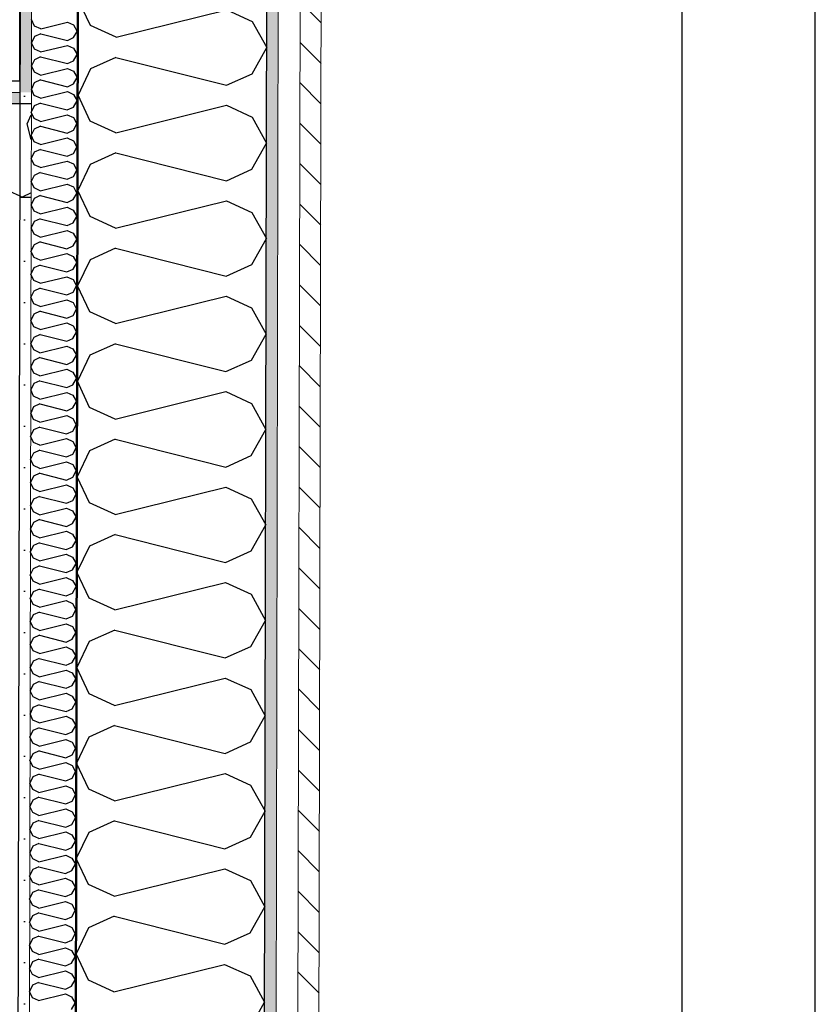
# Model space of a CAD drawing. Header units: millimetres. Extents: x -3836 to 10135, y -3581 to 11389.
# Tile 35 of 47: x 7533 to 8368, y 4438 to 5471. Entities that reach past the tile are written whole.
import ezdxf
from ezdxf.enums import TextEntityAlignment as Align

# ---------------------------------------------------------------- set-up
doc = ezdxf.new("R2010")
doc.units = ezdxf.units.MM
doc.header["$LTSCALE"] = 0.5
doc.header["$MEASUREMENT"] = 0
doc.linetypes.add('Over snittplan', pattern=[260, 150, -50, 10, -50])
doc.linetypes.add('PLINE', pattern=[0])
for name, color, linetype in [('231- Bærende yttervegger (Skravur)(Nye konstruksjoner)', 7, 'Continuous'), ('231- Bærende yttervegger(Nye konstruksjoner)', 7, 'Continuous'), ('242- Ikke-bærende innervegger (Skravur)(Nye konstruksjoner)', 7, 'Continuous'), ('242- Ikke-bærende innervegger(Nye konstruksjoner)', 7, 'Continuous'), ('252- Gulv på grunn_ bunnplate(Nye konstruksjoner)', 7, 'Continuous'), ('261- Primærkonstruksjon (tak)(Nye konstruksjoner)', 7, 'Continuous'), ('265- Gesimser_ takrenner og nedløp(Nye konstruksjoner)', 7, 'Continuous'), ('275- Skap og reoler(Nye konstruksjoner)', 7, 'Continuous'), ('862- M___Nettoareal(Nye konstruksjoner)', 7, 'Continuous'), ('862- M___Nettoareal(Polylinje)(Nye konstruksjoner)', 7, 'Continuous'), ('862- M___Nettoareal(Tekst)(Nye konstruksjoner)', 7, 'Continuous')]:
    doc.layers.add(name, color=color, linetype=linetype)
doc.layers.add('235- Utvendig kledning og overflate(Nye konstruksjoner)', color=7, linetype='Continuous', lineweight=0)
doc.layers.add('236- Innvendig kledning og overflate(Nye konstruksjoner)', color=7, linetype='Continuous', lineweight=0)
doc.styles.add('GENERATED_STYLE_1', font='arial.ttf')
pattern_1 = [(0, (0, 0), (0, 43.30127), [0, -25]), (0, (12.5, 21.65), (0, 43.30127), [0, -25])]

# ---------------------------------------------------------------- blocks, each defined once
blk = doc.blocks.new('Soverom_3_6', base_point=(5938.9, 6191.4))
at = {"layer": '862- M___Nettoareal(Polylinje)(Nye konstruksjoner)', "linetype": 'PLINE', "flags": 128}
blk.add_lwpolyline([(4641.9, 8929.6), (4641.9, 6731), (4405.4, 6731), (4405.4, 5407), (7532.8, 5407), (7540.4, 8929.6)], close=True, dxfattribs=at)
at = {"layer": '862- M___Nettoareal(Tekst)(Nye konstruksjoner)', "style": 'GENERATED_STYLE_1'}
for tag, height, p in [('DUMMY_862', 100, (5466.4, 6505.7)), ('DUMMY_861', 100, (5390.1, 6482.8)), ('DUMMY_863', 200, (6487.6, 6348.5)), ('ROOM_NAME', 200, (5390.1, 6302.8)), ('DUMMY_864', 100, (5390.1, 6034.2))]:
    blk.add_attdef(tag, text='', height=height, dxfattribs=at).set_placement(p, align=Align.TOP_LEFT)
blk = doc.blocks.new('*X97')
at = {"layer": '242- Ikke-bærende innervegger (Skravur)(Nye konstruksjoner)', "linetype": 'PLINE'}
for p, q in [((7540.5, 5362.1), (7544.7, 5371.5)), ((7544.7, 5345.4), (7540.5, 5362.1)), ((7532.6, 5286.3), (7535.3, 5285)), ((7544.6, 5289.4), (7535.3, 5285))]:
    blk.add_line(p, q, dxfattribs=at)
blk = doc.blocks.new('*X98')
at = {"layer": '242- Ikke-bærende innervegger (Skravur)(Nye konstruksjoner)', "linetype": 'PLINE'}
blk.add_line((7521.8, 5291.4), (7532.6, 5286.3), dxfattribs=at)
blk = doc.blocks.new('Garderobe 02[3]', base_point=(6832.8, 6607))
at = {"layer": '275- Skap og reoler(Nye konstruksjoner)', "linetype": 'PLINE', "flags": 128}
blk.add_lwpolyline([(6832.8, 6607), (6832.8, 5407), (7532.8, 5407), (7532.8, 6607)], close=True, dxfattribs=at)
blk = doc.blocks.new('Takrenne[50]', base_point=(8297.7, -1472.4))
at = {"layer": '265- Gesimser_ takrenner og nedløp(Nye konstruksjoner)', "linetype": 'PLINE', "flags": 128}
blk.add_lwpolyline([(8367.7, -1472.4), (8367.7, 9549.6), (8227.7, 9549.6), (8227.7, -1472.4)], close=True, dxfattribs=at)
blk = doc.blocks.new('*X200')
at = {"layer": '231- Bærende yttervegger (Skravur)(Nye konstruksjoner)', "linetype": 'PLINE'}
for p, q in [((7548.1, 5464.6), (7545, 5471.3)), ((7554.6, 5461.6), (7582.7, 5468.6)), ((7582.7, 5468.6), (7589.2, 5465.7)), ((7554.6, 5461.6), (7548.1, 5464.6)), ((7554.6, 5456.5), (7548.1, 5453.6)), ((7554.6, 5456.5), (7582.7, 5449.4)), ((7589.2, 5465.7), (7592.9, 5459)), ((7589.2, 5452.4), (7592.9, 5459)), ((7548.1, 5453.6), (7544.9, 5447)), ((7548, 5440.3), (7544.9, 5447)), ((7582.7, 5449.4), (7589.2, 5452.4)), ((7554.5, 5437.4), (7548, 5440.3)), ((7554.5, 5437.4), (7582.7, 5444.3)), ((7582.7, 5444.3), (7589.2, 5441.4)), ((7589.2, 5441.4), (7592.9, 5434.7)), ((7548, 5429.3), (7544.8, 5422.7)), ((7554.5, 5432.3), (7548, 5429.3)), ((7554.5, 5432.3), (7582.7, 5425.2)), ((7582.7, 5425.2), (7589.2, 5428.1)), ((7589.2, 5428.1), (7592.9, 5434.7)), ((7548, 5416.1), (7544.8, 5422.7)), ((7554.5, 5413.1), (7548, 5416.1)), ((7554.5, 5413.1), (7582.6, 5420.1)), ((7582.6, 5420.1), (7589.1, 5417.1)), ((7589.1, 5417.1), (7592.8, 5410.5)), ((7547.9, 5405), (7544.8, 5398.4)), ((7554.5, 5408), (7547.9, 5405)), ((7554.5, 5408), (7582.6, 5400.9)), ((7589.1, 5403.8), (7592.8, 5410.5)), ((7547.9, 5391.8), (7544.8, 5398.4)), ((7554.4, 5388.8), (7582.6, 5395.8)), ((7582.6, 5400.9), (7589.1, 5403.8)), ((7582.6, 5395.8), (7589.1, 5392.8)), ((7554.4, 5388.8), (7547.9, 5391.8)), ((7554.4, 5383.7), (7547.9, 5380.8)), ((7554.4, 5383.7), (7582.5, 5376.6)), ((7589.1, 5392.8), (7592.8, 5386.2)), ((7589.1, 5379.5), (7592.8, 5386.2)), ((7547.9, 5380.8), (7544.7, 5374.1)), ((7547.9, 5367.5), (7544.7, 5374.1)), ((7582.5, 5376.6), (7589.1, 5379.5)), ((7554.4, 5364.5), (7547.9, 5367.5)), ((7554.4, 5364.5), (7582.5, 5371.5)), ((7582.5, 5371.5), (7589, 5368.5)), ((7589, 5368.5), (7592.7, 5361.9)), ((7547.8, 5356.5), (7544.7, 5349.9)), ((7554.4, 5359.4), (7547.8, 5356.5)), ((7554.4, 5359.4), (7582.5, 5352.3)), ((7582.5, 5352.3), (7589, 5355.3)), ((7589, 5355.3), (7592.7, 5361.9)), ((7547.8, 5343.2), (7544.7, 5349.9)), ((7554.3, 5340.2), (7547.8, 5343.2)), ((7554.3, 5340.2), (7582.5, 5347.2)), ((7582.5, 5347.2), (7589, 5344.2)), ((7589, 5344.2), (7592.7, 5337.6)), ((7547.8, 5332.2), (7544.6, 5325.6)), ((7554.3, 5335.1), (7547.8, 5332.2)), ((7554.3, 5335.1), (7582.4, 5328)), ((7588.9, 5331), (7592.7, 5337.6)), ((7547.8, 5318.9), (7544.6, 5325.6)), ((7554.3, 5316), (7582.4, 5322.9)), ((7582.4, 5328), (7588.9, 5331)), ((7582.4, 5322.9), (7588.9, 5320)), ((7554.3, 5316), (7547.8, 5318.9)), ((7588.9, 5320), (7592.6, 5313.3)), ((7588.9, 5306.7), (7592.6, 5313.3)), ((7547.7, 5307.9), (7544.6, 5301.3)), ((7547.7, 5294.7), (7544.6, 5301.3)), ((7554.2, 5310.9), (7547.7, 5307.9)), ((7554.2, 5310.9), (7582.4, 5303.8)), ((7582.4, 5303.8), (7588.9, 5306.7)), ((7554.2, 5291.7), (7547.7, 5294.7)), ((7554.2, 5291.7), (7582.4, 5298.7)), ((7582.4, 5298.7), (7588.9, 5295.7)), ((7588.9, 5295.7), (7592.6, 5289)), ((7547.7, 5283.6), (7544.5, 5277)), ((7554.2, 5286.6), (7547.7, 5283.6)), ((7554.2, 5286.6), (7582.3, 5279.5)), ((7582.3, 5279.5), (7588.8, 5282.4)), ((7588.8, 5282.4), (7592.6, 5289)), ((7547.7, 5270.4), (7544.5, 5277)), ((7554.2, 5267.4), (7547.7, 5270.4)), ((7554.2, 5267.4), (7582.3, 5274.4)), ((7582.3, 5274.4), (7588.8, 5271.4)), ((7588.8, 5271.4), (7592.5, 5264.8)), ((7554.1, 5262.3), (7547.6, 5259.4)), ((7554.1, 5262.3), (7582.3, 5255.2)), ((7588.8, 5258.1), (7592.5, 5264.8)), ((7547.6, 5259.4), (7544.5, 5252.7)), ((7547.6, 5246.1), (7544.5, 5252.7)), ((7554.1, 5243.1), (7582.3, 5250.1)), ((7582.3, 5255.2), (7588.8, 5258.1)), ((7582.3, 5250.1), (7588.8, 5247.1)), ((7554.1, 5243.1), (7547.6, 5246.1)), ((7588.7, 5233.9), (7592.5, 5240.5)), ((7588.8, 5247.1), (7592.5, 5240.5)), ((7547.6, 5235.1), (7544.4, 5228.4)), ((7547.6, 5221.8), (7544.4, 5228.4)), ((7554.1, 5238), (7547.6, 5235.1)), ((7554.1, 5238), (7582.2, 5230.9)), ((7582.2, 5230.9), (7588.7, 5233.9)), ((7554, 5218.8), (7547.6, 5221.8)), ((7554, 5218.8), (7582.2, 5225.8)), ((7582.2, 5225.8), (7588.7, 5222.8)), ((7588.7, 5222.8), (7592.4, 5216.2)), ((7547.5, 5210.8), (7544.4, 5204.2)), ((7554, 5213.7), (7547.5, 5210.8)), ((7554, 5213.7), (7582.2, 5206.6)), ((7582.2, 5206.6), (7588.7, 5209.6)), ((7588.7, 5209.6), (7592.4, 5216.2)), ((7547.5, 5197.5), (7544.4, 5204.2)), ((7554, 5194.6), (7547.5, 5197.5)), ((7554, 5194.6), (7582.2, 5201.5)), ((7582.2, 5201.5), (7588.7, 5198.6)), ((7588.7, 5198.6), (7592.3, 5191.9)), ((7554, 5189.5), (7547.5, 5186.5)), ((7554, 5189.5), (7582.1, 5182.4)), ((7588.6, 5185.3), (7592.3, 5191.9)), ((7547.5, 5186.5), (7544.3, 5179.9)), ((7547.4, 5173.2), (7544.3, 5179.9)), ((7553.9, 5170.3), (7582.1, 5177.3)), ((7582.1, 5182.4), (7588.6, 5185.3)), ((7582.1, 5177.3), (7588.6, 5174.3)), ((7553.9, 5170.3), (7547.4, 5173.2)), ((7588.6, 5174.3), (7592.3, 5167.6)), ((7588.6, 5161), (7592.3, 5167.6)), ((7547.4, 5162.2), (7544.3, 5155.6)), ((7553.9, 5165.2), (7547.4, 5162.2)), ((7553.9, 5165.2), (7582.1, 5158.1)), ((7582.1, 5158.1), (7588.6, 5161)), ((7547.4, 5149), (7544.3, 5155.6)), ((7553.9, 5146), (7547.4, 5149)), ((7553.9, 5146), (7582.1, 5153)), ((7582.1, 5153), (7588.6, 5150)), ((7588.6, 5150), (7592.2, 5143.4)), ((7547.4, 5137.9), (7544.2, 5131.3)), ((7553.9, 5140.9), (7547.4, 5137.9)), ((7553.9, 5140.9), (7582, 5133.8)), ((7582, 5133.8), (7588.5, 5136.7)), ((7588.5, 5136.7), (7592.2, 5143.4)), ((7547.3, 5124.7), (7544.2, 5131.3)), ((7553.8, 5121.7), (7582, 5128.7)), ((7582, 5128.7), (7588.5, 5125.7)), ((7588.5, 5125.7), (7592.2, 5119.1)), ((7553.8, 5121.7), (7547.3, 5124.7)), ((7553.8, 5116.6), (7547.3, 5113.7)), ((7553.8, 5116.6), (7582, 5109.5)), ((7588.5, 5112.5), (7592.2, 5119.1)), ((7547.3, 5113.7), (7544.2, 5107)), ((7547.3, 5100.4), (7544.2, 5107)), ((7582, 5109.5), (7588.5, 5112.5)), ((7553.8, 5097.4), (7547.3, 5100.4)), ((7553.8, 5097.4), (7582, 5104.4)), ((7582, 5104.4), (7588.5, 5101.4)), ((7588.4, 5088.2), (7592.1, 5094.8)), ((7588.5, 5101.4), (7592.1, 5094.8)), ((7547.3, 5089.4), (7544.1, 5082.8)), ((7553.8, 5092.3), (7547.3, 5089.4)), ((7553.8, 5092.3), (7581.9, 5085.2)), ((7581.9, 5085.2), (7588.4, 5088.2)), ((7547.2, 5076.1), (7544.1, 5082.8)), ((7553.7, 5073.1), (7547.2, 5076.1)), ((7553.7, 5073.1), (7581.9, 5080.1)), ((7581.9, 5080.1), (7588.4, 5077.2)), ((7588.4, 5077.2), (7592.1, 5070.5)), ((7547.2, 5065.1), (7544.1, 5058.5)), ((7553.7, 5068), (7547.2, 5065.1)), ((7553.7, 5068), (7581.9, 5060.9)), ((7581.9, 5060.9), (7588.4, 5063.9)), ((7588.4, 5063.9), (7592.1, 5070.5)), ((7547.2, 5051.8), (7544.1, 5058.5)), ((7553.7, 5048.9), (7581.9, 5055.8)), ((7581.9, 5055.8), (7588.3, 5052.9)), ((7588.3, 5052.9), (7592, 5046.2)), ((7553.7, 5048.9), (7547.2, 5051.8)), ((7553.7, 5043.8), (7547.2, 5040.8)), ((7553.7, 5043.8), (7581.8, 5036.7)), ((7588.3, 5039.6), (7592, 5046.2)), ((7547.2, 5040.8), (7544, 5034.2)), ((7547.1, 5027.6), (7544, 5034.2)), ((7581.8, 5036.7), (7588.3, 5039.6)), ((7553.6, 5024.6), (7547.1, 5027.6)), ((7553.6, 5024.6), (7581.8, 5031.6)), ((7581.8, 5031.6), (7588.3, 5028.6)), ((7588.3, 5028.6), (7592, 5022)), ((7588.3, 5015.3), (7592, 5022)), ((7547.1, 5016.5), (7544, 5009.9)), ((7553.6, 5019.5), (7547.1, 5016.5)), ((7553.6, 5019.5), (7581.8, 5012.4)), ((7581.8, 5012.4), (7588.3, 5015.3)), ((7547.1, 5003.3), (7544, 5009.9)), ((7553.6, 5000.3), (7547.1, 5003.3)), ((7553.6, 5000.3), (7581.7, 5007.3)), ((7581.7, 5007.3), (7588.2, 5004.3)), ((7588.2, 5004.3), (7591.9, 4997.7)), ((7547.1, 4992.3), (7543.9, 4985.6)), ((7553.6, 4995.2), (7547.1, 4992.3)), ((7553.6, 4995.2), (7581.7, 4988.1)), ((7581.7, 4988.1), (7588.2, 4991)), ((7588.2, 4991), (7591.9, 4997.7)), ((7547, 4979), (7543.9, 4985.6)), ((7553.5, 4976), (7581.7, 4983)), ((7581.7, 4983), (7588.2, 4980)), ((7553.5, 4976), (7547, 4979)), ((7553.5, 4970.9), (7547, 4968)), ((7553.5, 4970.9), (7581.7, 4963.8)), ((7588.2, 4980), (7591.9, 4973.4)), ((7588.2, 4966.8), (7591.9, 4973.4)), ((7547, 4968), (7543.8, 4961.4)), ((7547, 4954.7), (7543.8, 4961.4)), ((7581.7, 4963.8), (7588.2, 4966.8)), ((7553.5, 4951.7), (7547, 4954.7)), ((7553.5, 4951.7), (7581.6, 4958.7)), ((7581.6, 4958.7), (7588.1, 4955.7)), ((7588.1, 4955.7), (7591.8, 4949.1)), ((7546.9, 4943.7), (7543.8, 4937.1)), ((7553.5, 4946.6), (7546.9, 4943.7)), ((7553.5, 4946.6), (7581.6, 4939.5)), ((7581.6, 4939.5), (7588.1, 4942.5)), ((7588.1, 4942.5), (7591.8, 4949.1)), ((7546.9, 4930.4), (7543.8, 4937.1)), ((7553.4, 4927.5), (7546.9, 4930.4)), ((7553.4, 4927.5), (7581.6, 4934.4)), ((7581.6, 4934.4), (7588.1, 4931.5)), ((7588.1, 4931.5), (7591.8, 4924.8)), ((7546.9, 4919.4), (7543.7, 4912.8)), ((7553.4, 4922.4), (7546.9, 4919.4)), ((7553.4, 4922.4), (7581.5, 4915.3)), ((7588.1, 4918.2), (7591.8, 4924.8)), ((7546.9, 4906.2), (7543.7, 4912.8)), ((7553.4, 4903.2), (7581.5, 4910.2)), ((7581.5, 4915.3), (7588.1, 4918.2)), ((7581.5, 4910.2), (7588, 4907.2)), ((7553.4, 4898.1), (7546.8, 4895.1)), ((7553.4, 4903.2), (7546.9, 4906.2)), ((7553.4, 4898.1), (7581.5, 4891)), ((7588, 4907.2), (7591.7, 4900.5)), ((7588, 4893.9), (7591.7, 4900.5)), ((7546.8, 4895.1), (7543.7, 4888.5)), ((7546.8, 4881.9), (7543.7, 4888.5)), ((7581.5, 4891), (7588, 4893.9)), ((7553.3, 4878.9), (7546.8, 4881.9)), ((7553.3, 4878.9), (7581.5, 4885.9)), ((7581.5, 4885.9), (7588, 4882.9)), ((7588, 4882.9), (7591.7, 4876.3)), ((7546.8, 4870.9), (7543.6, 4864.2)), ((7553.3, 4873.8), (7546.8, 4870.9)), ((7553.3, 4873.8), (7581.4, 4866.7)), ((7581.4, 4866.7), (7588, 4869.6)), ((7588, 4869.6), (7591.7, 4876.3)), ((7546.8, 4857.6), (7543.6, 4864.2)), ((7553.3, 4854.6), (7546.8, 4857.6)), ((7553.3, 4854.6), (7581.4, 4861.6)), ((7581.4, 4861.6), (7587.9, 4858.6)), ((7587.9, 4858.6), (7591.6, 4852)), ((7546.7, 4846.6), (7543.6, 4839.9)), ((7553.2, 4849.5), (7546.7, 4846.6)), ((7553.2, 4849.5), (7581.4, 4842.4)), ((7587.9, 4845.4), (7591.6, 4852)), ((7546.7, 4833.3), (7543.6, 4839.9)), ((7553.2, 4830.3), (7581.4, 4837.3)), ((7581.4, 4842.4), (7587.9, 4845.4)), ((7581.4, 4837.3), (7587.9, 4834.3)), ((7553.2, 4830.3), (7546.7, 4833.3)), ((7587.8, 4821.1), (7591.6, 4827.7)), ((7587.9, 4834.3), (7591.6, 4827.7)), ((7546.7, 4822.3), (7543.5, 4815.7)), ((7546.7, 4809), (7543.5, 4815.7)), ((7553.2, 4825.2), (7546.7, 4822.3)), ((7553.2, 4825.2), (7581.3, 4818.1)), ((7581.3, 4818.1), (7587.8, 4821.1)), ((7553.2, 4806.1), (7546.7, 4809)), ((7553.2, 4806.1), (7581.3, 4813)), ((7581.3, 4813), (7587.8, 4810.1)), ((7587.8, 4810.1), (7591.5, 4803.4)), ((7546.6, 4798), (7543.5, 4791.4)), ((7553.1, 4801), (7546.6, 4798)), ((7553.1, 4801), (7581.3, 4793.9)), ((7581.3, 4793.9), (7587.8, 4796.8)), ((7587.8, 4796.8), (7591.5, 4803.4)), ((7546.6, 4784.7), (7543.5, 4791.4)), ((7553.1, 4781.8), (7546.6, 4784.7)), ((7553.1, 4781.8), (7581.3, 4788.8)), ((7581.3, 4788.8), (7587.8, 4785.8)), ((7587.8, 4785.8), (7591.5, 4779.1)), ((7553.1, 4776.7), (7546.6, 4773.7)), ((7553.1, 4776.7), (7581.2, 4769.6)), ((7587.7, 4772.5), (7591.5, 4779.1)), ((7546.6, 4773.7), (7543.4, 4767.1)), ((7546.6, 4760.5), (7543.4, 4767.1)), ((7553, 4757.5), (7581.2, 4764.5)), ((7581.2, 4769.6), (7587.7, 4772.5)), ((7581.2, 4764.5), (7587.7, 4761.5)), ((7553, 4757.5), (7546.6, 4760.5)), ((7587.7, 4761.5), (7591.4, 4754.9)), ((7587.7, 4748.2), (7591.4, 4754.9)), ((7546.5, 4749.4), (7543.4, 4742.8)), ((7546.5, 4736.2), (7543.4, 4742.8)), ((7553, 4752.4), (7546.5, 4749.4)), ((7553, 4752.4), (7581.2, 4745.3)), ((7581.2, 4745.3), (7587.7, 4748.2)), ((7553, 4733.2), (7546.5, 4736.2)), ((7553, 4733.2), (7581.2, 4740.2)), ((7581.2, 4740.2), (7587.7, 4737.2)), ((7587.7, 4737.2), (7591.4, 4730.6)), ((7546.5, 4725.2), (7543.3, 4718.5)), ((7553, 4728.1), (7546.5, 4725.2)), ((7553, 4728.1), (7581.1, 4721)), ((7581.1, 4721), (7587.6, 4724)), ((7587.6, 4724), (7591.4, 4730.6)), ((7546.4, 4711.9), (7543.3, 4718.5)), ((7552.9, 4708.9), (7546.4, 4711.9)), ((7552.9, 4708.9), (7581.1, 4715.9)), ((7581.1, 4715.9), (7587.6, 4712.9)), ((7587.6, 4712.9), (7591.3, 4706.3)), ((7552.9, 4703.8), (7546.4, 4700.9)), ((7552.9, 4703.8), (7581.1, 4696.7)), ((7587.6, 4699.7), (7591.3, 4706.3)), ((7546.4, 4700.9), (7543.3, 4694.3)), ((7546.4, 4687.6), (7543.3, 4694.3)), ((7552.9, 4684.6), (7581.1, 4691.6)), ((7581.1, 4696.7), (7587.6, 4699.7)), ((7581.1, 4691.6), (7587.6, 4688.7)), ((7552.9, 4684.6), (7546.4, 4687.6)), ((7587.5, 4675.4), (7591.2, 4682)), ((7587.6, 4688.7), (7591.2, 4682)), ((7546.4, 4676.6), (7543.2, 4670)), ((7552.9, 4679.5), (7546.4, 4676.6)), ((7552.9, 4679.5), (7581, 4672.4)), ((7581, 4672.4), (7587.5, 4675.4)), ((7546.3, 4663.3), (7543.2, 4670)), ((7552.8, 4660.4), (7546.3, 4663.3)), ((7552.8, 4660.4), (7581, 4667.3)), ((7581, 4667.3), (7587.5, 4664.4)), ((7587.5, 4664.4), (7591.2, 4657.7)), ((7546.3, 4652.3), (7543.2, 4645.7)), ((7552.8, 4655.3), (7546.3, 4652.3)), ((7552.8, 4655.3), (7581, 4648.2)), ((7581, 4648.2), (7587.5, 4651.1)), ((7587.5, 4651.1), (7591.2, 4657.7)), ((7546.3, 4639.1), (7543.2, 4645.7)), ((7552.8, 4636.1), (7581, 4643.1)), ((7581, 4643.1), (7587.5, 4640.1)), ((7587.5, 4640.1), (7591.1, 4633.5)), ((7552.8, 4636.1), (7546.3, 4639.1)), ((7552.8, 4631), (7546.3, 4628)), ((7552.8, 4631), (7580.9, 4623.9)), ((7587.4, 4626.8), (7591.1, 4633.5)), ((7546.3, 4628), (7543.1, 4621.4)), ((7546.2, 4614.8), (7543.1, 4621.4)), ((7580.9, 4623.9), (7587.4, 4626.8)), ((7552.7, 4611.8), (7546.2, 4614.8)), ((7552.7, 4611.8), (7580.9, 4618.8)), ((7580.9, 4618.8), (7587.4, 4615.8)), ((7587.4, 4615.8), (7591.1, 4609.2)), ((7587.4, 4602.5), (7591.1, 4609.2)), ((7546.2, 4603.8), (7543.1, 4597.1)), ((7552.7, 4606.7), (7546.2, 4603.8)), ((7552.7, 4606.7), (7580.9, 4599.6)), ((7580.9, 4599.6), (7587.4, 4602.5)), ((7546.2, 4590.5), (7543.1, 4597.1)), ((7552.7, 4587.5), (7546.2, 4590.5)), ((7552.7, 4587.5), (7580.9, 4594.5)), ((7580.9, 4594.5), (7587.3, 4591.5)), ((7587.3, 4591.5), (7591, 4584.9)), ((7546.2, 4579.5), (7543, 4572.9)), ((7552.7, 4582.4), (7546.2, 4579.5)), ((7552.7, 4582.4), (7580.8, 4575.3)), ((7580.8, 4575.3), (7587.3, 4578.3)), ((7587.3, 4578.3), (7591, 4584.9)), ((7546.1, 4566.2), (7543, 4572.9)), ((7552.6, 4563.2), (7580.8, 4570.2)), ((7580.8, 4570.2), (7587.3, 4567.2)), ((7587.3, 4567.2), (7591, 4560.6)), ((7552.6, 4563.2), (7546.1, 4566.2)), ((7552.6, 4558.1), (7546.1, 4555.2)), ((7552.6, 4558.1), (7580.8, 4551)), ((7587.3, 4554), (7591, 4560.6)), ((7546.1, 4555.2), (7543, 4548.6)), ((7546.1, 4541.9), (7543, 4548.6)), ((7580.8, 4551), (7587.3, 4554)), ((7552.6, 4539), (7546.1, 4541.9)), ((7552.6, 4539), (7580.7, 4545.9)), ((7580.7, 4545.9), (7587.2, 4543)), ((7587.2, 4543), (7590.9, 4536.3)), ((7587.2, 4529.7), (7590.9, 4536.3)), ((7546.1, 4530.9), (7542.9, 4524.3)), ((7552.6, 4533.9), (7546.1, 4530.9)), ((7552.6, 4533.9), (7580.7, 4526.8)), ((7580.7, 4526.8), (7587.2, 4529.7)), ((7546, 4517.7), (7542.9, 4524.3)), ((7552.5, 4514.7), (7546, 4517.7)), ((7552.5, 4514.7), (7580.7, 4521.7)), ((7580.7, 4521.7), (7587.2, 4518.7)), ((7587.2, 4518.7), (7590.9, 4512)), ((7546, 4506.6), (7542.9, 4500)), ((7552.5, 4509.6), (7546, 4506.6)), ((7552.5, 4509.6), (7580.7, 4502.5)), ((7580.7, 4502.5), (7587.2, 4505.4)), ((7587.2, 4505.4), (7590.9, 4512)), ((7546, 4493.4), (7542.9, 4500)), ((7552.5, 4490.4), (7580.6, 4497.4)), ((7580.6, 4497.4), (7587.1, 4494.4)), ((7552.5, 4490.4), (7546, 4493.4)), ((7552.5, 4485.3), (7546, 4482.4)), ((7552.5, 4485.3), (7580.6, 4478.2)), ((7587.1, 4494.4), (7590.8, 4487.8)), ((7587.1, 4481.1), (7590.8, 4487.8)), ((7546, 4482.4), (7542.8, 4475.7)), ((7545.9, 4469.1), (7542.8, 4475.7)), ((7580.6, 4478.2), (7587.1, 4481.1)), ((7552.4, 4466.1), (7545.9, 4469.1)), ((7552.4, 4466.1), (7580.6, 4473.1)), ((7580.6, 4473.1), (7587.1, 4470.1)), ((7587.1, 4470.1), (7590.8, 4463.5)), ((7545.9, 4458.1), (7542.7, 4451.4)), ((7552.4, 4461), (7545.9, 4458.1)), ((7552.4, 4461), (7580.5, 4453.9)), ((7580.5, 4453.9), (7587.1, 4456.9)), ((7587.1, 4456.9), (7590.8, 4463.5)), ((7545.9, 4444.8), (7542.7, 4451.4)), ((7552.4, 4441.8), (7545.9, 4444.8)), ((7552.4, 4441.8), (7580.5, 4448.8)), ((7580.5, 4448.8), (7587, 4445.8)), ((7587, 4445.8), (7590.7, 4439.2)), ((7587, 4432.6), (7590.7, 4439.2))]:
    blk.add_line(p, q, dxfattribs=at)
blk = doc.blocks.new('*X204')
at = {"layer": '231- Bærende yttervegger (Skravur)(Nye konstruksjoner)', "linetype": 'PLINE'}
for p, q in [((7606.9, 5465), (7594, 5492.4)), ((7633.7, 5452.8), (7749.9, 5481.5)), ((7749.9, 5481.5), (7776.7, 5469.3)), ((7776.7, 5469.3), (7791.9, 5441.9)), ((7633.7, 5452.8), (7606.9, 5465)), ((7776.6, 5414.6), (7791.9, 5441.9)), ((7633.6, 5431.7), (7606.8, 5419.6)), ((7633.6, 5431.7), (7749.7, 5402.4)), ((7606.8, 5419.6), (7593.8, 5392.2)), ((7749.7, 5402.4), (7776.6, 5414.6)), ((7606.7, 5364.9), (7593.8, 5392.2)), ((7633.5, 5352.6), (7749.7, 5381.4)), ((7749.7, 5381.4), (7776.5, 5369.1)), ((7633.5, 5352.6), (7606.7, 5364.9)), ((7776.5, 5369.1), (7791.7, 5341.7)), ((7776.3, 5314.4), (7791.7, 5341.7)), ((7633.4, 5331.5), (7606.6, 5319.4)), ((7633.4, 5331.5), (7749.5, 5302.3)), ((7606.6, 5319.4), (7593.6, 5292.1)), ((7749.5, 5302.3), (7776.3, 5314.4)), ((7606.5, 5264.7), (7593.6, 5292.1)), ((7633.2, 5252.4), (7749.5, 5281.2)), ((7749.5, 5281.2), (7776.3, 5269)), ((7633.2, 5252.4), (7606.5, 5264.7)), ((7776.3, 5269), (7791.5, 5241.6)), ((7776.1, 5214.2), (7791.5, 5241.6)), ((7633.2, 5231.4), (7606.4, 5219.2)), ((7633.2, 5231.4), (7749.3, 5202.1)), ((7606.4, 5219.2), (7593.3, 5191.9)), ((7749.3, 5202.1), (7776.1, 5214.2)), ((7606.2, 5164.5), (7593.3, 5191.9)), ((7633, 5152.3), (7749.2, 5181.1)), ((7749.2, 5181.1), (7776, 5168.8)), ((7776, 5168.8), (7791.2, 5141.4)), ((7633, 5152.3), (7606.2, 5164.5)), ((7775.9, 5114.1), (7791.2, 5141.4)), ((7633, 5131.2), (7606.1, 5119.1)), ((7633, 5131.2), (7749.1, 5101.9)), ((7606.1, 5119.1), (7593.1, 5091.8)), ((7749.1, 5101.9), (7775.9, 5114.1)), ((7606, 5064.4), (7593.1, 5091.8)), ((7632.8, 5052.1), (7749, 5080.9)), ((7749, 5080.9), (7775.8, 5068.6)), ((7632.8, 5052.1), (7606, 5064.4)), ((7775.8, 5068.6), (7791, 5041.2)), ((7775.7, 5013.9), (7791, 5041.2)), ((7632.8, 5031.1), (7605.9, 5018.9)), ((7632.8, 5031.1), (7748.9, 5001.8)), ((7605.9, 5018.9), (7592.9, 4991.6)), ((7748.9, 5001.8), (7775.7, 5013.9)), ((7605.8, 4964.2), (7592.9, 4991.6)), ((7632.6, 4952), (7748.8, 4980.7)), ((7748.8, 4980.7), (7775.6, 4968.5)), ((7632.6, 4952), (7605.8, 4964.2)), ((7775.6, 4968.5), (7790.8, 4941.1)), ((7775.5, 4913.8), (7790.8, 4941.1)), ((7632.6, 4930.9), (7605.7, 4918.8)), ((7632.6, 4930.9), (7748.6, 4901.6)), ((7605.7, 4918.8), (7592.7, 4891.4)), ((7748.6, 4901.6), (7775.5, 4913.8)), ((7605.6, 4864.1), (7592.7, 4891.4)), ((7632.4, 4851.8), (7748.6, 4880.6)), ((7748.6, 4880.6), (7775.4, 4868.3)), ((7775.4, 4868.3), (7790.6, 4840.9)), ((7632.4, 4851.8), (7605.6, 4864.1)), ((7775.3, 4813.6), (7790.6, 4840.9)), ((7632.3, 4830.7), (7605.5, 4818.6)), ((7632.3, 4830.7), (7748.4, 4801.5)), ((7605.5, 4818.6), (7592.5, 4791.3)), ((7748.4, 4801.5), (7775.3, 4813.6)), ((7605.4, 4763.9), (7592.5, 4791.3)), ((7632.2, 4751.6), (7748.4, 4780.4)), ((7748.4, 4780.4), (7775.2, 4768.2)), ((7632.2, 4751.6), (7605.4, 4763.9)), ((7775.2, 4768.2), (7790.4, 4740.8)), ((7775, 4713.4), (7790.4, 4740.8)), ((7632.1, 4730.6), (7605.3, 4718.4)), ((7632.1, 4730.6), (7748.2, 4701.3)), ((7605.3, 4718.4), (7592.3, 4691.1)), ((7748.2, 4701.3), (7775, 4713.4)), ((7605.2, 4663.7), (7592.3, 4691.1)), ((7631.9, 4651.5), (7748.2, 4680.3)), ((7748.2, 4680.3), (7775, 4668)), ((7631.9, 4651.5), (7605.2, 4663.7)), ((7775, 4668), (7790.2, 4640.6)), ((7774.8, 4613.3), (7790.2, 4640.6)), ((7631.9, 4630.4), (7605.1, 4618.3)), ((7631.9, 4630.4), (7748, 4601.1)), ((7605.1, 4618.3), (7592, 4591)), ((7748, 4601.1), (7774.8, 4613.3)), ((7604.9, 4563.6), (7592, 4591)), ((7631.7, 4551.3), (7747.9, 4580.1)), ((7747.9, 4580.1), (7774.7, 4567.8)), ((7774.7, 4567.8), (7789.9, 4540.4)), ((7631.7, 4551.3), (7604.9, 4563.6)), ((7774.6, 4513.1), (7789.9, 4540.4)), ((7631.7, 4530.3), (7604.8, 4518.1)), ((7631.7, 4530.3), (7747.8, 4501)), ((7604.8, 4518.1), (7591.8, 4490.8)), ((7747.8, 4501), (7774.6, 4513.1)), ((7604.7, 4463.4), (7591.8, 4490.8)), ((7631.5, 4451.2), (7747.7, 4479.9)), ((7747.7, 4479.9), (7774.5, 4467.7)), ((7774.5, 4467.7), (7789.7, 4440.3)), ((7631.5, 4451.2), (7604.7, 4463.4)), ((7774.4, 4413), (7789.7, 4440.3))]:
    blk.add_line(p, q, dxfattribs=at)

msp = doc.modelspace()

# ---------------------------------------------------------------- hatches: boundary and pattern name
at = {"layer": '231- Bærende yttervegger (Skravur)(Nye konstruksjoner)', "linetype": 'Continuous'}
h = msp.add_hatch(dxfattribs=at)
h.set_pattern_fill('Skrålinjer_1', color=256, style=0, pattern_type=2)
h.set_pattern_definition([(134.87604, (0, 0), (21.25905, 21.16726), [])])
h.paths.add_polyline_path([(7835.1, 9223.6), (7816.6, 696.2), (7838.6, 696.2), (7857.1, 9223.6)])
h = msp.add_hatch(dxfattribs=at)
h.set_pattern_fill('Prikker_tett', color=256, style=0, pattern_type=2)
h.set_pattern_definition(pattern_1)
h.paths.add_polyline_path([(7781.6, 696.3), (7793.6, 696.3), (7812, 9188.6), (7800, 9188.6)])
msp.add_hatch(color=256, dxfattribs=at).paths.add_polyline_path([(7600.6, 8989.6), (7588.6, 3459), (7589.6, 3459), (7601.6, 8989.6)])
h = msp.add_hatch(dxfattribs=at)
h.set_pattern_fill('Prikker_tett', color=256, style=0, pattern_type=2)
h.set_pattern_definition(pattern_1)
h.paths.add_polyline_path([(7540.4, 8929.6), (7532.8, 5395), (7544.8, 5395), (7552.4, 8929.6)])
h = msp.add_hatch(dxfattribs=at)
h.set_pattern_fill('Prikker_tett', color=256, style=0, pattern_type=2)
h.set_pattern_definition(pattern_1)
h.paths.add_polyline_path([(7532.8, 5395), (7532.8, 5383), (7544.8, 5383), (7544.8, 5395)])
h = msp.add_hatch(dxfattribs=at)
h.set_pattern_fill('Prikker_tett', color=256, style=0, pattern_type=2)
h.set_pattern_definition(pattern_1)
h.paths.add_polyline_path([(7532.5, 5285), (7532.5, 5273), (7544.5, 5273), (7544.6, 5285)])
h = msp.add_hatch(dxfattribs=at)
h.set_pattern_fill('Prikker_tett', color=256, style=0, pattern_type=2)
h.set_pattern_definition(pattern_1)
h.paths.add_polyline_path([(7532.5, 5273), (7528.7, 3483), (7540.7, 3483), (7544.5, 5273)])
at = {"layer": '242- Ikke-bærende innervegger (Skravur)(Nye konstruksjoner)', "linetype": 'Continuous'}
h = msp.add_hatch(dxfattribs=at)
h.set_pattern_fill('Prikker_tett', color=256, style=0, pattern_type=2)
h.set_pattern_definition(pattern_1)
h.paths.add_polyline_path([(7532.8, 5395), (4405.4, 5395), (4405.4, 5383), (7532.8, 5383)])

# ---------------------------------------------------------------- linework, layer by layer
at = {"layer": '231- Bærende yttervegger(Nye konstruksjoner)', "linetype": 'PLINE'}
for p, q in [((7787.6, 3459), (7799.6, 8990.6)), ((7601.6, 8989.6), (7589.6, 3459)), ((7600.5, 8941.6), (7588.6, 3459)), ((7544.8, 5383), (7532.8, 5383)), ((7544.8, 5383), (7532.8, 5383)), ((7532.5, 5285), (7544.6, 5285)), ((7532.5, 5285), (7544.6, 5285))]:
    msp.add_line(p, q, dxfattribs=at)
at = {"layer": '235- Utvendig kledning og overflate(Nye konstruksjoner)', "linetype": 'PLINE'}
for p, q in [((7816.6, 696.2), (7835, 9200.6)), ((7793.6, 696.3), (7812, 9188.6))]:
    msp.add_line(p, q, dxfattribs=at)
at = {"layer": '235- Utvendig kledning og overflate(Nye konstruksjoner)', "linetype": 'PLINE', "flags": 128}
msp.add_lwpolyline([(7838.6, 696.2), (7857.1, 9223.6)], dxfattribs=at)
at = {"layer": '236- Innvendig kledning og overflate(Nye konstruksjoner)', "linetype": 'PLINE'}
for p, q in [((7552.4, 8929.6), (7544.8, 5383)), ((7544.6, 5285), (7544.8, 5383)), ((7544.6, 5285), (7544.8, 5383)), ((7544.6, 5285), (7540.6, 3471))]:
    msp.add_line(p, q, dxfattribs=at)
at = {"layer": '236- Innvendig kledning og overflate(Nye konstruksjoner)', "linetype": 'PLINE', "flags": 128}
for points in [[(7540.4, 8929.6), (7532.8, 5395)], [(7532.8, 5395), (4405.4, 5395)]]:
    msp.add_lwpolyline(points, dxfattribs=at)
at = {"layer": '242- Ikke-bærende innervegger(Nye konstruksjoner)', "linetype": 'PLINE'}
msp.add_line((7532.8, 5383), (4405.4, 5383), dxfattribs=at)
at = {"layer": '252- Gulv på grunn_ bunnplate(Nye konstruksjoner)', "linetype": 'PLINE', "flags": 128}
msp.add_lwpolyline([(259, 259), (259, 8929.6), (7540.4, 8929.6), (7519.3, -852.4), (4405.4, -852.4), (4405.4, 259)], close=True, dxfattribs=at)
at = {"layer": '261- Primærkonstruksjon (tak)(Nye konstruksjoner)', "linetype": 'Over snittplan', "flags": 128}
msp.add_lwpolyline([(8227.7, 9549.6), (8227.7, -1472.4)], dxfattribs=at)

# ---------------------------------------------------------------- block references
at = {"layer": '231- Bærende yttervegger(Nye konstruksjoner)'}
for name in ['*X204', '*X200']:
    msp.add_blockref(name, (0, 0), dxfattribs=at)
at = {"layer": '242- Ikke-bærende innervegger(Nye konstruksjoner)'}
for name in ['*X98', '*X97']:
    msp.add_blockref(name, (0, 0), dxfattribs=at)
at = {"layer": '265- Gesimser_ takrenner og nedløp(Nye konstruksjoner)', "linetype": 'PLINE'}
msp.add_blockref('Takrenne[50]', (8297.7, -1472.4), dxfattribs=at)
at = {"layer": '275- Skap og reoler(Nye konstruksjoner)', "linetype": 'PLINE'}
msp.add_blockref('Garderobe 02[3]', (6832.8, 6607), dxfattribs=at)
at = {"layer": '862- M___Nettoareal(Nye konstruksjoner)', "linetype": 'Continuous'}
msp.add_blockref('Soverom_3_6', (5938.9, 6191.4), dxfattribs=at)

doc.saveas('drawing.dxf')
